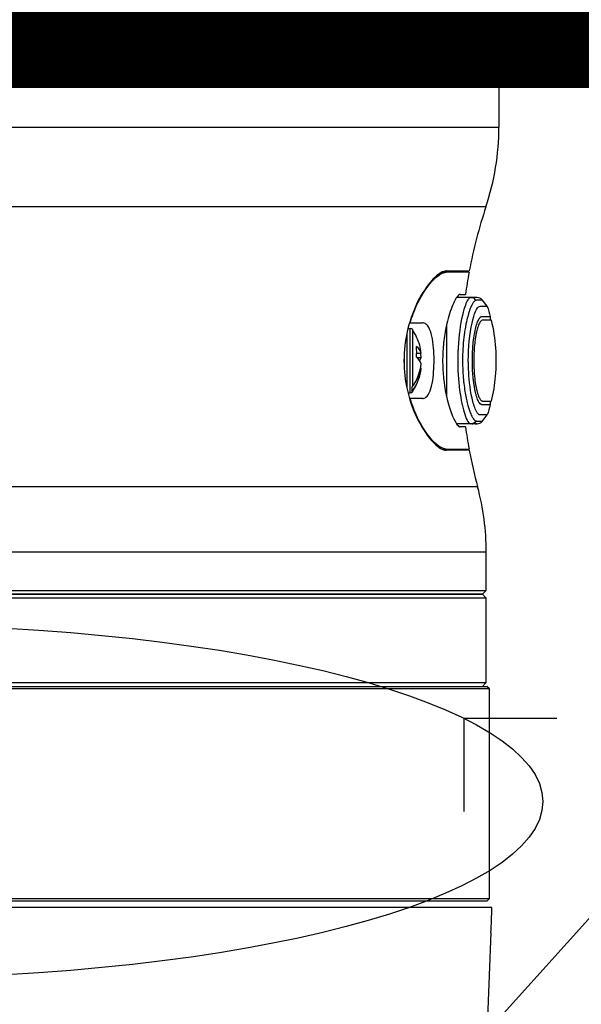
# Model space of a CAD drawing. Header units: millimetres. Extents: x 0 to 7374, y 0 to 4200.
# Tile 190 of 256: x 911 to 956, y 2970 to 3048. Entities that reach past the tile are written whole.
import ezdxf

# ---------------------------------------------------------------- set-up
doc = ezdxf.new("R2010")
doc.units = ezdxf.units.MM
doc.header["$LTSCALE"] = 0.2
doc.layers.add('07_Special Line2', color=76, linetype='Continuous')
doc.layers.add('13_After Rev.Num.', color=6, linetype='Continuous')
doc.styles.add('Rainbow-4.0 Style', font='malgunsl.ttf')
doc.dimstyles.new('Rainbow-4.0 Style', dxfattribs={"dimtxt": 3.5, "dimasz": 2.5, "dimexe": 1, "dimexo": 1, "dimgap": 1, "dimtad": 1, "dimdsep": 46, "dimtxsty": 'Rainbow-4.0 Style', "dimcen": 0, "dimclrd": 251, "dimclre": 251, "dimclrt": 7, "dimazin": 3, "dimtp": 0.1, "dimtm": 0.1, "dimtfac": 0.61, "dimtmove": 0, "dimatfit": 3, "dimfxl": 1, "dimlwd": -1, "dimlwe": -1, "dimarcsym": 1})

# ---------------------------------------------------------------- blocks, each defined once
blk = doc.blocks.new('A$Ccc13c451')
for p, q in [((-116, 2141), (-18, 2141)), ((-18, 2141), (-17, 2140)), ((-17, 2140), (-117, 2140)), ((-17, 2140), (-17, 2132.5)), ((-117, 2132.5), (-17, 2132.5)), ((-18.025, 2126.18), (-115.975, 2126.18)), ((-21.521, 2121), (-21.167, 2121)), ((-19.359, 2121), (-21.167, 2121)), ((-21.148, 2121.1), (-19.341, 2121.1)), ((-19.226, 2119), (-20.347, 2119)), ((-20.069, 2119.25), (-19.641, 2119.25)), ((-19.225, 2119), (-19.229, 2119)), ((-19.224, 2119), (-19.176, 2119)), ((-19.171, 2119), (-19.125, 2119)), ((-18.952, 2119), (-18.871, 2119)), ((-18.716, 2119), (-18.871, 2119)), ((-17.922, 2118.301), (-18.323, 2118.81)), ((-24.201, 2116.55), (-24.019, 2116.55)), ((-24.078, 2117), (-24.029, 2117)), ((-24.029, 2117), (-23.057, 2117)), ((-24.019, 2111.45), (-24.019, 2116.55)), ((-23.853, 2116.462), (-23.853, 2111.94)), ((-21.15, 2116.804), (-21.15, 2111.196)), ((-24.3, 2116.114), (-24.3, 2111.886)), ((-24.5, 2114.558), (-24.5, 2113.443)), ((-23.51, 2114.604), (-23.149, 2114.604)), ((-23.506, 2114.252), (-23.149, 2114.252)), ((-23.207, 2113.397), (-23.149, 2113.397)), ((-23.9, 2111.894), (-23.9, 2111.542)), ((-23.853, 2111.588), (-23.853, 2111.538)), ((-24.201, 2111.45), (-24.019, 2111.45)), ((-24.029, 2111), (-24.078, 2111)), ((-23.057, 2111), (-24.029, 2111)), ((-18.323, 2109.191), (-17.922, 2109.7)), ((-19.228, 2109), (-20.347, 2109)), ((-19.641, 2108.75), (-20.069, 2108.75)), ((-19.17, 2109), (-19.224, 2109)), ((-19.124, 2109), (-19.171, 2109)), ((-19.124, 2109), (-19.053, 2109)), ((-18.779, 2109), (-18.951, 2109)), ((-18.871, 2109), (-18.716, 2109)), ((-21.521, 2107), (-21.167, 2107)), ((-21.167, 2107), (-19.359, 2107)), ((-19.341, 2106.9), (-21.148, 2106.9)), ((-18.684, 2104.012), (-115.317, 2104.012)), ((-18, 2098.829), (-116, 2098.829)), ((-18, 2095.8), (-18, 2098.829)), ((-116, 2095.8), (-18, 2095.8)), ((-18.003, 2095.2), (-115.998, 2095.2)), ((-18.3, 2095.5), (-115.7, 2095.5)), ((-115.699, 2095.5), (-18.302, 2095.5)), ((-18.3, 2095.5), (-18, 2095.8)), ((-18.003, 2088.5), (-18.003, 2095.2)), ((-116.05, 2088.2), (-17.95, 2088.2)), ((-115.998, 2088.5), (-18.003, 2088.5)), ((-17.95, 2088.2), (-17.95, 2088.198)), ((-17.753, 2088), (-17.95, 2088.198)), ((-17.753, 2088), (-116.248, 2088)), ((-17.753, 2071.4), (-17.753, 2088)), ((-116.248, 2071.4), (-17.753, 2071.4)), ((-17.95, 2071.2), (-116.05, 2071.2)), ((-17.95, 2071.203), (-17.753, 2071.4)), ((-17.95, 2071.203), (-17.95, 2071.2)), ((-17.551, 2070.7), (-65, 2070.7)), ((-17.946, 2060.055), (-17.623, 2068.7)), ((-17.626, 2068.7), (-17.623, 2068.7))]:
    blk.add_line(p, q)
for centre, radius, start, end in [((-37, 2132.5), 20, 341.57795, 0), ((18.541, 2114), 38.542, 161.57795, 169.38456), ((18.541, 2114), 38.542, 169.53577, 172.17105), ((-17.343, 2117.427), 0.35, 167.86382, 220.34282), ((-24.019, 2116.35), 0.2, 34.02287, 90), ((-27.5, 2114), 4.4, 16.03778, 34.02287), ((-27.5, 2114), 4.4, 325.97713, 343.96222), ((-24.019, 2111.65), 0.2, 270, 325.97713), ((-17.343, 2110.574), 0.35, 139.65777, 192.13619), ((18.541, 2114), 38.542, 187.82895, 190.46423), ((18.541, 2114), 38.542, 190.61544, 195.01981), ((-38, 2098.829), 20, 0, 15.01981)]:
    blk.add_arc(centre, radius, start, end)
for centre, major_axis, ratio, start_param, end_param in [((-27.5, 2114.704), (3.992, 0), 0.924792, 6.167073, 6.399298), ((-27.5, 2114.428), (4.376, 0), 0.380473, 0.105897, 0.436529), ((-27.5, 2114.176), (4.376, 0), 0.924792, 0.105897, 0.25983), ((-27.5, 2113.572), (4.376, 0), 0.380473, 0.105897, 0.436529), ((-27.5, 2114.428), (4.376, 0), 0.380473, 6.023355, 6.177288), ((-27.5, 2113.824), (4.376, 0), 0.924792, 0.105897, 0.193884), ((-27.5, 2114.176), (4.376, 0), 0.924792, 5.697677, 6.177288), ((-27.5, 2113.824), (4.376, 0), 0.924792, 5.697677, 6.177288), ((-19.17, 2109.5), (0.002, -0.5), 0.988947, 6.28008, 7.249861), ((-18.662, 2109.391), (-0.398, -0.192), 0.854562, 1.055713, 2.087789)]:
    blk.add_ellipse(centre, major_axis=major_axis, ratio=ratio, start_param=start_param, end_param=end_param)
for points, knots in [([(-21.148, 2121.1), (-21.165, 2121.1), (-21.183, 2121.099), (-21.2, 2121.098), (-21.256, 2121.093), (-21.313, 2121.081), (-21.654, 2120.969), (-21.983, 2120.718), (-22.689, 2119.926), (-23.067, 2119.373), (-23.721, 2118.076), (-24.003, 2117.349), (-24.38, 2115.832), (-24.489, 2115.076), (-24.533, 2113.497), (-24.463, 2112.708), (-24.142, 2111.085), (-23.871, 2110.292), (-23.189, 2108.816), (-22.767, 2108.171), (-22.016, 2107.311), (-21.682, 2107.049), (-21.309, 2106.916), (-21.226, 2106.9), (-21.148, 2106.9)], [-0.018992, -0.018992, -0.018992, -0.018992, 0, 0, 0, 0.058869, 0.058869, 0.335416, 0.335416, 0.624809, 0.624809, 0.891681, 0.891681, 1.12653, 1.12653, 1.367316, 1.367316, 1.645806, 1.645806, 1.968303, 1.968303, 2.246293, 2.246293, 2.332207, 2.332207, 2.332207, 2.332207]), ([(-24.029, 2117), (-23.956, 2117.244), (-23.876, 2117.48), (-23.473, 2118.542), (-23.082, 2119.246), (-22.351, 2120.257), (-22.009, 2120.604), (-21.507, 2120.933), (-21.326, 2121), (-21.167, 2121)], [1.5548897, 1.5548897, 1.5548897, 1.5548897, 1.6392894, 1.6392894, 1.950471, 1.950471, 2.2213538, 2.2213538, 2.3967157, 2.3967157, 2.3967157, 2.3967157]), ([(-20.069, 2119.25), (-20.148, 2119.25), (-20.251, 2119.152), (-20.518, 2118.731), (-20.687, 2118.365), (-21.003, 2117.434), (-21.149, 2116.881), (-21.335, 2115.83), (-21.392, 2115.371), (-21.451, 2114.5), (-21.46, 2114.099), (-21.441, 2113.27), (-21.411, 2112.849), (-21.297, 2111.891), (-21.199, 2111.375), (-20.955, 2110.4), (-20.806, 2109.96), (-20.532, 2109.306), (-20.406, 2109.074), (-20.208, 2108.81), (-20.131, 2108.75), (-20.069, 2108.75)], [0.026321, 0.026321, 0.026321, 0.026321, 0.20401, 0.20401, 0.422045, 0.422045, 0.631143, 0.631143, 0.776294, 0.776294, 0.896957, 0.896957, 1.025541, 1.025541, 1.200241, 1.200241, 1.394706, 1.394706, 1.567254, 1.567254, 1.706543, 1.706543, 1.706543, 1.706543]), ([(-19.226, 2119), (-19.253, 2119), (-19.279, 2118.992), (-19.306, 2118.976), (-19.309, 2118.975), (-19.312, 2118.973), (-19.315, 2118.971), (-19.321, 2118.967), (-19.327, 2118.962), (-19.333, 2118.957), (-19.388, 2118.914), (-19.449, 2118.838), (-19.508, 2118.73), (-19.574, 2118.611), (-19.638, 2118.453), (-19.702, 2118.26), (-19.874, 2117.743), (-20.041, 2116.968), (-20.143, 2116.057), (-20.242, 2115.177), (-20.278, 2114.168), (-20.239, 2113.209), (-20.204, 2112.345), (-20.107, 2111.522), (-19.98, 2110.851), (-19.966, 2110.777), (-19.952, 2110.704), (-19.937, 2110.633), (-19.93, 2110.599), (-19.922, 2110.565), (-19.915, 2110.531), (-19.85, 2110.23), (-19.779, 2109.967), (-19.706, 2109.748), (-19.624, 2109.502), (-19.538, 2109.312), (-19.457, 2109.186), (-19.378, 2109.063), (-19.302, 2109), (-19.225, 2109)], [0, 0, 0, 0, 0.0313008, 0.0313008, 0.0313008, 0.0347786, 0.0347786, 0.0347786, 0.0418652, 0.0418652, 0.0418652, 0.1056441, 0.1056441, 0.1056441, 0.1765095, 0.1765095, 0.1765095, 0.3663523, 0.3663523, 0.3663523, 0.5500161, 0.5500161, 0.5500161, 0.7153134, 0.7153134, 0.7153134, 0.7336798, 0.7336798, 0.7336798, 0.7425729, 0.7425729, 0.7425729, 0.822611, 0.822611, 0.822611, 0.9125448, 0.9125448, 0.9125448, 1, 1, 1, 1]), ([(-18.814, 2118.774), (-18.816, 2118.773), (-18.823, 2118.773), (-18.836, 2118.769), (-18.842, 2118.767), (-18.85, 2118.764), (-18.86, 2118.759), (-18.869, 2118.755), (-18.886, 2118.746), (-18.893, 2118.741), (-18.896, 2118.739), (-18.899, 2118.737), (-18.902, 2118.735), (-18.908, 2118.731), (-18.914, 2118.726), (-18.92, 2118.721), (-18.943, 2118.703), (-18.965, 2118.679), (-18.977, 2118.666), (-18.994, 2118.648), (-19.017, 2118.62), (-19.047, 2118.577), (-19.062, 2118.555), (-19.078, 2118.529), (-19.097, 2118.498), (-19.098, 2118.496), (-19.099, 2118.495), (-19.1, 2118.493), (-19.118, 2118.462), (-19.142, 2118.416), (-19.156, 2118.388), (-19.204, 2118.289), (-19.253, 2118.173), (-19.301, 2118.038), (-19.311, 2118.009), (-19.322, 2117.979), (-19.332, 2117.949), (-19.361, 2117.862), (-19.39, 2117.77), (-19.419, 2117.672), (-19.448, 2117.573), (-19.485, 2117.432), (-19.503, 2117.359), (-19.539, 2117.214), (-19.596, 2116.973), (-19.655, 2116.646), (-19.684, 2116.483), (-19.708, 2116.331), (-19.727, 2116.193), (-19.741, 2116.096), (-19.75, 2116.027), (-19.761, 2115.944), (-19.765, 2115.909), (-19.769, 2115.873), (-19.774, 2115.831), (-19.84, 2115.256), (-19.879, 2114.632), (-19.877, 2114.006), (-19.877, 2113.849), (-19.875, 2113.693), (-19.871, 2113.538), (-19.869, 2113.46), (-19.866, 2113.383), (-19.863, 2113.305), (-19.862, 2113.289), (-19.862, 2113.271), (-19.861, 2113.253), (-19.858, 2113.181), (-19.853, 2113.1), (-19.852, 2113.075), (-19.849, 2113.013), (-19.842, 2112.906), (-19.831, 2112.756), (-19.825, 2112.68), (-19.817, 2112.595), (-19.808, 2112.499), (-19.799, 2112.403), (-19.783, 2112.255), (-19.775, 2112.184), (-19.726, 2111.764), (-19.664, 2111.373), (-19.591, 2111.021), (-19.576, 2110.95), (-19.561, 2110.881), (-19.546, 2110.814), (-19.538, 2110.781), (-19.531, 2110.749), (-19.523, 2110.717), (-19.517, 2110.693), (-19.511, 2110.669), (-19.506, 2110.645), (-19.442, 2110.388), (-19.374, 2110.162), (-19.304, 2109.97), (-19.254, 2109.832), (-19.204, 2109.712), (-19.154, 2109.611), (-19.118, 2109.538), (-19.082, 2109.476), (-19.047, 2109.423), (-18.966, 2109.302), (-18.889, 2109.237), (-18.814, 2109.227)], [0, 0, 0, 0, 0.015625, 0.015625, 0.015625, 0.023437, 0.023437, 0.023437, 0.03125, 0.03125, 0.03125, 0.034269, 0.034269, 0.034269, 0.040489, 0.040489, 0.040489, 0.0625, 0.0625, 0.0625, 0.09375, 0.09375, 0.09375, 0.109375, 0.109375, 0.109375, 0.110229, 0.110229, 0.110229, 0.125, 0.125, 0.125, 0.176377, 0.176377, 0.176377, 0.1875, 0.1875, 0.1875, 0.21875, 0.21875, 0.21875, 0.25, 0.25, 0.25, 0.3125, 0.3125, 0.3125, 0.34375, 0.34375, 0.34375, 0.365896, 0.365896, 0.365896, 0.375, 0.375, 0.375, 0.5, 0.5, 0.5, 0.53125, 0.53125, 0.53125, 0.546875, 0.546875, 0.546875, 0.550113, 0.550113, 0.550113, 0.5625, 0.5625, 0.5625, 0.59375, 0.59375, 0.59375, 0.609375, 0.609375, 0.609375, 0.625, 0.625, 0.625, 0.716135, 0.716135, 0.716135, 0.734445, 0.734445, 0.734445, 0.743273, 0.743273, 0.743273, 0.75, 0.75, 0.75, 0.822754, 0.822754, 0.822754, 0.875, 0.875, 0.875, 0.912581, 0.912581, 0.912581, 1, 1, 1, 1]), ([(-19.055, 2119), (-19.058, 2119), (-19.061, 2119), (-19.065, 2119), (-19.094, 2119), (-19.125, 2119), (-19.159, 2119), (-19.178, 2119), (-19.199, 2119), (-19.222, 2119)], [0.0000004, 0.0000004, 0.0000004, 0.0000004, 0.0657594, 0.0657594, 0.0657594, 0.6575974, 0.6575974, 0.6575974, 0.9841099, 0.9841099, 0.9841099, 0.9841099]), ([(-18.323, 2118.81), (-18.323, 2118.809), (-18.328, 2118.807), (-18.345, 2118.805), (-18.348, 2118.804), (-18.35, 2118.804), (-18.354, 2118.804), (-18.371, 2118.801), (-18.392, 2118.8), (-18.409, 2118.798), (-18.417, 2118.798), (-18.425, 2118.797), (-18.431, 2118.797), (-18.435, 2118.796), (-18.437, 2118.796), (-18.44, 2118.796), (-18.441, 2118.796), (-18.442, 2118.796), (-18.443, 2118.796), (-18.444, 2118.796), (-18.445, 2118.796), (-18.446, 2118.796), (-18.447, 2118.796), (-18.448, 2118.796), (-18.449, 2118.796), (-18.483, 2118.794), (-18.519, 2118.793), (-18.547, 2118.792), (-18.56, 2118.792), (-18.572, 2118.791), (-18.581, 2118.791), (-18.586, 2118.79), (-18.589, 2118.79), (-18.593, 2118.79), (-18.594, 2118.79), (-18.595, 2118.79), (-18.597, 2118.79), (-18.597, 2118.79), (-18.598, 2118.79), (-18.599, 2118.79), (-18.6, 2118.79), (-18.601, 2118.79), (-18.603, 2118.79), (-18.61, 2118.79), (-18.62, 2118.789), (-18.628, 2118.789), (-18.636, 2118.789), (-18.637, 2118.789), (-18.648, 2118.79), (-18.659, 2118.79), (-18.666, 2118.791), (-18.673, 2118.791), (-18.681, 2118.791), (-18.693, 2118.79), (-18.699, 2118.79), (-18.705, 2118.789), (-18.712, 2118.789), (-18.725, 2118.787), (-18.738, 2118.785), (-18.742, 2118.785), (-18.752, 2118.783), (-18.774, 2118.78), (-18.795, 2118.776), (-18.814, 2118.774)], [0, 0, 0, 0, 0.21875, 0.21875, 0.21875, 0.25, 0.25, 0.25, 0.375, 0.375, 0.375, 0.4375, 0.4375, 0.4375, 0.46875, 0.46875, 0.46875, 0.484375, 0.484375, 0.484375, 0.49379, 0.49379, 0.49379, 0.5, 0.5, 0.5, 0.625, 0.625, 0.625, 0.6875, 0.6875, 0.6875, 0.71875, 0.71875, 0.71875, 0.734375, 0.734375, 0.734375, 0.743242, 0.743242, 0.743242, 0.75, 0.75, 0.75, 0.78125, 0.78125, 0.78125, 0.8125, 0.8125, 0.8125, 0.84375, 0.84375, 0.84375, 0.875, 0.875, 0.875, 0.90625, 0.90625, 0.90625, 0.9375, 0.9375, 0.9375, 1, 1, 1, 1]), ([(-17.922, 2109.7), (-17.929, 2109.7), (-17.999, 2109.7), (-18.089, 2109.701), (-18.137, 2109.701), (-18.191, 2109.701), (-18.252, 2109.701), (-18.255, 2109.701), (-18.259, 2109.701), (-18.263, 2109.701), (-18.298, 2109.701), (-18.338, 2109.699), (-18.382, 2109.699), (-18.427, 2109.7), (-18.478, 2109.692), (-18.526, 2109.707), (-18.529, 2109.708), (-18.532, 2109.709), (-18.535, 2109.71), (-18.55, 2109.716), (-18.566, 2109.724), (-18.581, 2109.733), (-18.67, 2109.788), (-18.755, 2109.915), (-18.834, 2110.09), (-18.945, 2110.335), (-19.044, 2110.667), (-19.124, 2111.024), (-19.301, 2111.811), (-19.378, 2112.69), (-19.405, 2113.323), (-19.41, 2113.431), (-19.413, 2113.534), (-19.416, 2113.631), (-19.417, 2113.691), (-19.418, 2113.749), (-19.419, 2113.805), (-19.419, 2113.832), (-19.42, 2113.859), (-19.42, 2113.886), (-19.42, 2113.899), (-19.42, 2113.905), (-19.42, 2113.914), (-19.42, 2113.923), (-19.42, 2113.936), (-19.42, 2113.963), (-19.42, 2113.975), (-19.42, 2113.988), (-19.42, 2114), (-19.421, 2115.018), (-19.316, 2116.133), (-19.126, 2116.977), (-18.959, 2117.714), (-18.744, 2118.247), (-18.527, 2118.291), (-18.426, 2118.311), (-18.334, 2118.299), (-18.264, 2118.301), (-18.198, 2118.303), (-18.14, 2118.302), (-18.091, 2118.302), (-17.997, 2118.301), (-17.929, 2118.301), (-17.922, 2118.3)], [0.0000041, 0.0000041, 0.0000041, 0.0000041, 0.0818088, 0.0818088, 0.0818088, 0.125, 0.125, 0.125, 0.1275619, 0.1275619, 0.1275619, 0.152083, 0.152083, 0.152083, 0.177821, 0.177821, 0.177821, 0.1793478, 0.1793478, 0.1793478, 0.1875, 0.1875, 0.1875, 0.2341536, 0.2341536, 0.2341536, 0.2996483, 0.2996483, 0.2996483, 0.4439056, 0.4439056, 0.4439056, 0.46875, 0.46875, 0.46875, 0.484375, 0.484375, 0.484375, 0.4921875, 0.4921875, 0.4921875, 0.4960937, 0.4960937, 0.4960937, 0.5, 0.5, 0.5, 0.501809, 0.501809, 0.501809, 0.64938, 0.64938, 0.64938, 0.778183, 0.778183, 0.778183, 0.8374548, 0.8374548, 0.8374548, 0.8939562, 0.8939562, 0.8939562, 1, 1, 1, 1]), ([(-17.685, 2110.5), (-17.685, 2110.5), (-17.689, 2110.5), (-17.696, 2110.5), (-17.703, 2110.5), (-17.714, 2110.5), (-17.726, 2110.5), (-17.738, 2110.5), (-17.752, 2110.501), (-17.77, 2110.501), (-17.779, 2110.501), (-17.789, 2110.501), (-17.799, 2110.5), (-17.809, 2110.5), (-17.823, 2110.5), (-17.833, 2110.5), (-17.843, 2110.5), (-17.854, 2110.501), (-17.867, 2110.501), (-17.879, 2110.501), (-17.898, 2110.5), (-17.909, 2110.5), (-17.92, 2110.5), (-17.933, 2110.5), (-17.948, 2110.5), (-17.964, 2110.5), (-17.985, 2110.5), (-18.002, 2110.5), (-18.035, 2110.5), (-18.075, 2110.5), (-18.115, 2110.501), (-18.135, 2110.501), (-18.156, 2110.501), (-18.178, 2110.502), (-18.199, 2110.502), (-18.227, 2110.502), (-18.245, 2110.502), (-18.246, 2110.502), (-18.248, 2110.502), (-18.249, 2110.502), (-18.257, 2110.502), (-18.268, 2110.502), (-18.286, 2110.501), (-18.304, 2110.5), (-18.309, 2110.5), (-18.324, 2110.5), (-18.352, 2110.501), (-18.374, 2110.505), (-18.398, 2110.515), (-18.399, 2110.516), (-18.4, 2110.517), (-18.401, 2110.517), (-18.449, 2110.541), (-18.508, 2110.6), (-18.548, 2110.659), (-18.55, 2110.66), (-18.551, 2110.662), (-18.552, 2110.664), (-18.593, 2110.725), (-18.637, 2110.809), (-18.683, 2110.926), (-18.706, 2110.985), (-18.73, 2111.051), (-18.754, 2111.127), (-18.777, 2111.199), (-18.806, 2111.304), (-18.824, 2111.373), (-18.825, 2111.376), (-18.825, 2111.379), (-18.826, 2111.382), (-18.861, 2111.518), (-18.897, 2111.682), (-18.931, 2111.877), (-18.948, 2111.975), (-18.965, 2112.08), (-18.982, 2112.194), (-18.997, 2112.305), (-19.016, 2112.453), (-19.027, 2112.553), (-19.041, 2112.686), (-19.054, 2112.822), (-19.065, 2112.97), (-19.088, 2113.282), (-19.103, 2113.631), (-19.103, 2114), (-19.103, 2114.271), (-19.095, 2114.529), (-19.082, 2114.77), (-19.075, 2114.891), (-19.067, 2115.007), (-19.058, 2115.119), (-19.049, 2115.231), (-19.042, 2115.31), (-19.027, 2115.441), (-18.999, 2115.701), (-18.966, 2115.928), (-18.931, 2116.124), (-18.914, 2116.221), (-18.896, 2116.311), (-18.879, 2116.393), (-18.861, 2116.476), (-18.85, 2116.524), (-18.826, 2116.619), (-18.825, 2116.621), (-18.825, 2116.624), (-18.824, 2116.627), (-18.776, 2116.812), (-18.729, 2116.959), (-18.683, 2117.074), (-18.637, 2117.191), (-18.604, 2117.26), (-18.552, 2117.336), (-18.551, 2117.338), (-18.55, 2117.34), (-18.548, 2117.342), (-18.498, 2117.415), (-18.444, 2117.462), (-18.401, 2117.483), (-18.4, 2117.484), (-18.399, 2117.484), (-18.398, 2117.485), (-18.388, 2117.49), (-18.377, 2117.493), (-18.366, 2117.496), (-18.353, 2117.499), (-18.331, 2117.5), (-18.324, 2117.5), (-18.309, 2117.501), (-18.268, 2117.498), (-18.249, 2117.498), (-18.248, 2117.498), (-18.246, 2117.498), (-18.245, 2117.498), (-18.207, 2117.499), (-18.156, 2117.499), (-18.115, 2117.5), (-18.093, 2117.5), (-18.074, 2117.5), (-18.055, 2117.5), (-18.036, 2117.5), (-18.024, 2117.5), (-18.002, 2117.5), (-17.958, 2117.5), (-17.925, 2117.5), (-17.898, 2117.5), (-17.885, 2117.5), (-17.873, 2117.5), (-17.862, 2117.5), (-17.851, 2117.5), (-17.846, 2117.5), (-17.834, 2117.5), (-17.809, 2117.5), (-17.788, 2117.5), (-17.77, 2117.5), (-17.752, 2117.5), (-17.74, 2117.5), (-17.726, 2117.5), (-17.699, 2117.5), (-17.685, 2117.5), (-17.685, 2117.5)], [0, 0, 0, 0, 0.03125, 0.03125, 0.03125, 0.0625, 0.0625, 0.0625, 0.09375, 0.09375, 0.09375, 0.109375, 0.109375, 0.109375, 0.12461, 0.12461, 0.12461, 0.140625, 0.140625, 0.140625, 0.15625, 0.15625, 0.15625, 0.171875, 0.171875, 0.171875, 0.1875, 0.1875, 0.1875, 0.21875, 0.21875, 0.21875, 0.234375, 0.234375, 0.234375, 0.249091, 0.249091, 0.249091, 0.25, 0.25, 0.25, 0.257812, 0.257812, 0.257812, 0.265625, 0.265625, 0.265625, 0.28044, 0.28044, 0.28044, 0.28125, 0.28125, 0.28125, 0.311526, 0.311526, 0.311526, 0.3125, 0.3125, 0.3125, 0.34375, 0.34375, 0.34375, 0.359375, 0.359375, 0.359375, 0.374347, 0.374347, 0.374347, 0.375, 0.375, 0.375, 0.40625, 0.40625, 0.40625, 0.421875, 0.421875, 0.421875, 0.437172, 0.437172, 0.437172, 0.457393, 0.457393, 0.457393, 0.499999, 0.499999, 0.499999, 0.53125, 0.53125, 0.53125, 0.546875, 0.546875, 0.546875, 0.5625, 0.5625, 0.5625, 0.59375, 0.59375, 0.59375, 0.609375, 0.609375, 0.609375, 0.625, 0.625, 0.625, 0.625485, 0.625485, 0.625485, 0.65625, 0.65625, 0.65625, 0.6875, 0.6875, 0.6875, 0.688284, 0.688284, 0.688284, 0.71875, 0.71875, 0.71875, 0.71964, 0.71964, 0.71964, 0.726562, 0.726562, 0.726562, 0.734375, 0.734375, 0.734375, 0.75, 0.75, 0.75, 0.750842, 0.750842, 0.750842, 0.78125, 0.78125, 0.78125, 0.796875, 0.796875, 0.796875, 0.8125, 0.8125, 0.8125, 0.84375, 0.84375, 0.84375, 0.859375, 0.859375, 0.859375, 0.875, 0.875, 0.875, 0.90625, 0.90625, 0.90625, 0.9375, 0.9375, 0.9375, 1, 1, 1, 1]), ([(-17.61, 2117.2), (-17.61, 2117.2), (-17.622, 2117.201), (-17.659, 2117.2), (-17.672, 2117.2), (-17.697, 2117.2), (-17.706, 2117.2), (-17.726, 2117.201), (-17.74, 2117.201), (-17.765, 2117.201), (-17.785, 2117.2), (-17.825, 2117.2), (-17.84, 2117.2), (-17.865, 2117.2), (-17.874, 2117.201), (-17.892, 2117.201), (-17.909, 2117.201), (-17.921, 2117.201), (-17.933, 2117.201), (-17.968, 2117.201), (-17.998, 2117.201), (-18.07, 2117.201), (-18.105, 2117.201), (-18.194, 2117.201), (-18.253, 2117.2), (-18.317, 2117.199), (-18.34, 2117.192), (-18.39, 2117.162), (-18.425, 2117.129), (-18.487, 2117.061), (-18.53, 2116.99), (-18.599, 2116.839), (-18.622, 2116.78), (-18.669, 2116.646), (-18.7, 2116.546), (-18.751, 2116.361), (-18.786, 2116.211), (-18.837, 2115.936), (-18.854, 2115.837), (-18.886, 2115.622), (-18.905, 2115.478), (-18.96, 2114.993), (-18.991, 2114.534), (-18.991, 2113.734), (-18.983, 2113.482), (-18.963, 2113.136), (-18.955, 2113.025), (-18.937, 2112.815), (-18.93, 2112.744), (-18.887, 2112.37), (-18.854, 2112.155), (-18.803, 2111.881), (-18.786, 2111.798), (-18.751, 2111.646), (-18.741, 2111.602), (-18.669, 2111.345), (-18.622, 2111.212), (-18.553, 2111.061), (-18.531, 2111.018), (-18.487, 2110.946), (-18.473, 2110.924), (-18.418, 2110.863), (-18.392, 2110.841), (-18.355, 2110.819), (-18.343, 2110.813), (-18.319, 2110.805), (-18.3, 2110.802), (-18.288, 2110.8), (-18.253, 2110.799), (-18.188, 2110.799), (-18.167, 2110.8), (-18.132, 2110.8), (-18.113, 2110.8), (-18.07, 2110.799), (-18.053, 2110.8), (-17.991, 2110.799), (-17.968, 2110.8), (-17.941, 2110.8), (-17.934, 2110.8), (-17.922, 2110.8), (-17.924, 2110.8), (-17.871, 2110.8), (-17.838, 2110.8), (-17.799, 2110.8), (-17.787, 2110.8), (-17.766, 2110.8), (-17.761, 2110.8), (-17.7, 2110.8), (-17.671, 2110.8), (-17.622, 2110.799), (-17.61, 2110.8), (-17.61, 2110.8)], [0, 0, 0, 0, 0.0625, 0.0625, 0.09375, 0.09375, 0.109375, 0.109375, 0.125, 0.125, 0.15625, 0.15625, 0.171875, 0.171875, 0.179688, 0.179688, 0.1875, 0.1875, 0.203125, 0.203125, 0.21875, 0.21875, 0.25, 0.25, 0.28125, 0.28125, 0.296875, 0.296875, 0.3125, 0.3125, 0.34375, 0.34375, 0.359375, 0.359375, 0.375, 0.375, 0.40625, 0.40625, 0.421875, 0.421875, 0.4375, 0.4375, 0.5, 0.5, 0.53125, 0.53125, 0.546875, 0.546875, 0.5625, 0.5625, 0.59375, 0.59375, 0.609375, 0.609375, 0.625, 0.625, 0.65625, 0.65625, 0.671875, 0.671875, 0.6875, 0.6875, 0.703125, 0.703125, 0.710937, 0.710937, 0.71875, 0.71875, 0.734375, 0.734375, 0.75, 0.75, 0.765625, 0.765625, 0.78125, 0.78125, 0.796875, 0.796875, 0.804688, 0.804688, 0.8125, 0.8125, 0.84375, 0.84375, 0.859375, 0.859375, 0.875, 0.875, 0.9375, 0.9375, 1, 1, 1, 1]), ([(-17.61, 2117.2), (-17.264, 2115.757), (-17.154, 2114.237), (-17.348, 2112.1), (-17.456, 2111.444), (-17.61, 2110.8)], [0, 0, 0, 0, 0.4453288, 0.4453288, 0.6437805, 0.6437805, 0.6437805, 0.6437805]), ([(-23.057, 2111), (-22.961, 2111), (-22.869, 2111.031), (-22.651, 2111.192), (-22.537, 2111.366), (-22.358, 2111.832), (-22.292, 2112.105), (-22.197, 2112.709), (-22.167, 2113.027), (-22.134, 2113.665), (-22.13, 2113.979), (-22.144, 2114.615), (-22.164, 2114.933), (-22.234, 2115.574), (-22.289, 2115.884), (-22.436, 2116.406), (-22.528, 2116.612), (-22.723, 2116.871), (-22.819, 2116.946), (-22.967, 2116.993), (-23.012, 2117), (-23.057, 2117)], [0.053926, 0.053926, 0.053926, 0.053926, 0.1341893, 0.1341893, 0.2592259, 0.2592259, 0.3718485, 0.3718485, 0.4747031, 0.4747031, 0.5685745, 0.5685745, 0.6670119, 0.6670119, 0.7812215, 0.7812215, 0.8956641, 0.8956641, 0.9869265, 0.9869265, 1.024833, 1.024833, 1.024833, 1.024833]), ([(-23.9, 2111.894), (-23.892, 2111.9), (-23.885, 2111.906), (-23.87, 2111.92), (-23.861, 2111.93), (-23.853, 2111.94)], [0.01201554, 0.01201554, 0.01201554, 0.01201554, 0.014789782, 0.014789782, 0.01850992, 0.01850992, 0.01850992, 0.01850992]), ([(-23.853, 2111.588), (-23.861, 2111.578), (-23.87, 2111.568), (-23.885, 2111.554), (-23.892, 2111.548), (-23.9, 2111.542)], [0.101158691, 0.101158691, 0.101158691, 0.101158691, 0.104878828, 0.104878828, 0.107653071, 0.107653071, 0.107653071, 0.107653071]), ([(-21.167, 2107), (-21.341, 2107), (-21.542, 2107.081), (-22.118, 2107.487), (-22.522, 2107.933), (-23.289, 2109.12), (-23.653, 2109.853), (-23.967, 2110.801), (-23.999, 2110.9), (-24.029, 2111)], [0.080981, 0.080981, 0.080981, 0.080981, 0.2730773, 0.2730773, 0.5859679, 0.5859679, 0.8880101, 0.8880101, 0.922743, 0.922743, 0.922743, 0.922743]), ([(-18.762, 2109.218), (-18.745, 2109.217), (-18.719, 2109.215), (-18.686, 2109.214), (-18.653, 2109.212), (-18.61, 2109.211), (-18.571, 2109.21), (-18.532, 2109.208), (-18.504, 2109.207), (-18.482, 2109.206), (-18.47, 2109.206), (-18.461, 2109.205), (-18.453, 2109.205), (-18.445, 2109.204), (-18.442, 2109.204), (-18.433, 2109.204), (-18.36, 2109.199), (-18.324, 2109.193), (-18.323, 2109.191)], [0, 0, 0, 0, 0.125, 0.125, 0.125, 0.25, 0.25, 0.25, 0.375, 0.375, 0.375, 0.4375, 0.4375, 0.4375, 0.5, 0.5, 0.5, 1, 1, 1, 1]), ([(-18.003, 2095.2), (-18.004, 2095.201), (-18.005, 2095.202), (-18.005, 2095.203), (-18.069, 2095.267), (-18.138, 2095.336), (-18.238, 2095.435), (-18.271, 2095.469), (-18.302, 2095.5)], [0.36639943, 0.36639943, 0.36639943, 0.36639943, 0.36675978, 0.36675978, 0.36675978, 0.39381201, 0.39381201, 0.40812429, 0.40812429, 0.40812429, 0.40812429]), ([(-18.302, 2088.2), (-18.271, 2088.231), (-18.238, 2088.265), (-18.138, 2088.365), (-18.069, 2088.434), (-18.005, 2088.498), (-18.005, 2088.498), (-18.004, 2088.499), (-18.003, 2088.5)], [0.32539526, 0.32539526, 0.32539526, 0.32539526, 0.33970754, 0.33970754, 0.36675978, 0.36675978, 0.36675978, 0.36712012, 0.36712012, 0.36712012, 0.36712012]), ([(-17.626, 2068.7), (-17.613, 2069.033), (-17.601, 2069.367), (-17.576, 2070.033), (-17.564, 2070.367), (-17.551, 2070.7)], [0.000001, 0.000001, 0.000001, 0.000001, 0.1000307, 0.1000307, 0.2000617, 0.2000617, 0.2000617, 0.2000617])]:
    blk.add_open_spline(points, degree=3, knots=knots)
for points in [[(-18.814, 2118.774), (-18.9, 2118.906), (-19.07, 2118.999), (-19.226, 2119)], [(-19.225, 2119), (-19.225, 2119), (-19.224, 2119), (-19.224, 2119)], [(-19.225, 2119), (-19.207, 2119), (-19.191, 2119), (-19.176, 2119)], [(-18.871, 2119), (-18.92, 2119), (-18.978, 2119), (-19.055, 2119)], [(-18.715, 2119), (-18.715, 2119), (-18.716, 2119), (-18.716, 2119)], [(-18.716, 2119), (-18.716, 2119), (-18.715, 2119), (-18.715, 2119)], [(-18.323, 2118.81), (-18.413, 2118.924), (-18.57, 2119), (-18.715, 2119)], [(-17.922, 2118.3), (-17.835, 2118.036), (-17.756, 2117.769), (-17.685, 2117.5)], [(-17.685, 2110.5), (-17.756, 2110.231), (-17.835, 2109.964), (-17.922, 2109.7)], [(-19.224, 2109), (-19.068, 2109), (-18.898, 2109.094), (-18.814, 2109.227)], [(-18.814, 2109.227), (-18.796, 2109.225), (-18.779, 2109.222), (-18.762, 2109.218)], [(-19.225, 2109), (-19.225, 2109), (-19.224, 2109), (-19.224, 2109)], [(-18.951, 2109), (-18.982, 2109), (-19.016, 2109), (-19.053, 2109)], [(-18.719, 2109), (-18.726, 2109), (-18.747, 2109), (-18.779, 2109)], [(-18.716, 2109), (-18.716, 2109), (-18.717, 2109), (-18.719, 2109)], [(-18.715, 2109), (-18.716, 2109), (-18.717, 2109), (-18.719, 2109)]]:
    blk.add_open_spline(points, degree=3)
blk = doc.blocks.new('A$C46360d6a')
at = {"layer": '07_Special Line2', "const_width": 5}
blk.add_lwpolyline([(34.9, 0), (0, 0)], dxfattribs=at)
blk = doc.blocks.new('*D128')
at = {"color": 251, "linetype": 'ByBlock', "transparency": 16777216}
for p, q in [((860.227, 3048.397), (1365.355, 3048.397)), ((1355.355, 3023.397), (1355.355, 1173.397)), ((1077.271, 1148.397), (1365.355, 1148.397))]:
    blk.add_line(p, q, dxfattribs=at)
at = {"color": 251, "transparency": 16777216}
for points in [[(1351.188, 3023.397), (1359.522, 3023.397), (1355.355, 3048.397)], [(1351.188, 1173.397), (1359.522, 1173.397), (1355.355, 1148.397)]]:
    blk.add_solid(points, dxfattribs=at)
at = {"layer": 'Defpoints', "color": 0, "transparency": 16777216}
for p in [(850.227, 3048.397), (1067.271, 1148.397), (1355.355, 1148.397)]:
    blk.add_point(p, dxfattribs=at)
at = {"color": 7, "transparency": 16777216, "insert": (1327.153, 2098.397), "char_height": 35, "attachment_point": 5, "rotation": 90, "style": 'Rainbow-4.0 Style'}
blk.add_mtext('1900', dxfattribs=at)
blk = doc.blocks.new('A$C19ebd0c3_1234')
for q in [(46.929, -0.778), (54.3, 6.594)]:
    blk.add_line((46.929, 6.594), q)
blk.add_ellipse((0, 0), major_axis=(53.194, 0), ratio=0.263273)

msp = doc.modelspace()

# ---------------------------------------------------------------- block references
at = {"xscale": 2.16, "yscale": 2.16, "zscale": 2.16}
msp.add_blockref('A$C46360d6a', (899.227, 3048.397), dxfattribs=at)
msp.add_blockref('A$Ccc13c451', (966.227, 907.397))
at = {"layer": '13_After Rev.Num.'}
msp.add_blockref('A$C19ebd0c3_1234', (899.51, 2986.48), dxfattribs=at)

# ---------------------------------------------------------------- dimensions: what is measured, and where the dimension line sits
dim = msp.add_linear_dim(base=(1355.355, 1148.397), p1=(850.227, 3048.397), p2=(1067.271, 1148.397), angle=90, dimstyle='Rainbow-4.0 Style', override={"dimscale": 10, "dimdec": 1})
dim.commit()
dim.dimension.update_dxf_attribs({"geometry": '*D128', "text_midpoint": (1327.153, 2098.397)})

# ---------------------------------------------------------------- leaders
at = {"annotation_type": 0, "has_hookline": 1, "hookline_direction": 0}
msp.add_leader([(901.639, 2916.615), (1115.72, 3153.618), (1140.72, 3153.618)], dimstyle='Rainbow-4.0 Style', override={"dimscale": 10}, dxfattribs=at)

doc.saveas('drawing.dxf')
